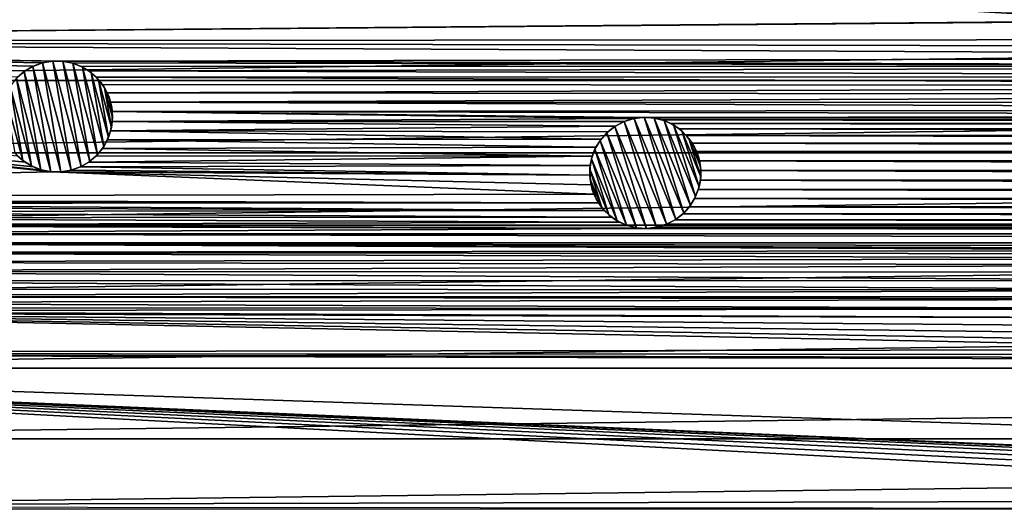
# Model space of a CAD drawing. Header units: metres. Extents: x -150 to 150, y -150 to 150.
# Tile 8 of 64: x -94 to -50, y -42 to -20. Entities that reach past the tile are written whole.
import ezdxf

# ---------------------------------------------------------------- set-up
doc = ezdxf.new("R2010")
doc.units = ezdxf.units.M
doc.layers.add('solid_P32600', color=7, linetype='CONTINUOUS')

msp = doc.modelspace()

# ---------------------------------------------------------------- linework, layer by layer
at = {"layer": 'solid_P32600'}
for points in [[(-43.656155, -20.425611), (-148.4729, -21.34824), (-149.320877, -14.257286)], [(-44.081715, -20.332146), (-43.656155, -20.425611), (-149.320877, -14.257286)], [(-129.488983, -19.837872, 5), (-128.944931, -23.112572, 5), (129.488983, -19.837872, 5)], [(-128.944931, -23.112572, 5), (128.944931, -23.112572, 5), (129.488983, -19.837872, 5)], [(-43.656155, -20.425611), (-43.220901, -20.445473), (-148.4729, -21.34824)], [(-2.164318, -21.250431), (-148.4729, -21.34824), (-43.220901, -20.445473)], [(-2.164318, -21.250431), (-2.349231, -21.644949), (-148.4729, -21.34824)], [(-92.5121, -27.220646), (-147.289536, -28.386127), (-148.4729, -21.34824)], [(-92.94104, -27.144142), (-92.5121, -27.220646), (-148.4729, -21.34824)], [(-93.350761, -26.99593), (-92.94104, -27.144142), (-148.4729, -21.34824)], [(-93.727661, -26.777334), (-93.350761, -26.99593), (-148.4729, -21.34824)], [(-94.061981, -26.497927), (-93.727661, -26.777334), (-148.4729, -21.34824)], [(-93.728157, -22.68228), (-94.061371, -22.963001), (-148.4729, -21.34824)], [(-93.356323, -22.467937), (-93.728157, -22.68228), (-148.4729, -21.34824)], [(-92.941261, -22.315346), (-93.356323, -22.467937), (-148.4729, -21.34824)], [(-92.505508, -22.23996), (-92.941261, -22.315346), (-148.4729, -21.34824)], [(-92.076324, -22.239674), (-92.505508, -22.23996), (-148.4729, -21.34824)], [(-2.460035, -22.059584), (-92.076324, -22.239674), (-148.4729, -21.34824)], [(-2.349231, -21.644949), (-2.460035, -22.059584), (-148.4729, -21.34824)], [(-2.460035, -22.059584), (-2.5, -22.5), (-92.076324, -22.239674)], [(-93.771065, -22.713039, -2.5), (-93.728157, -22.68228), (-93.381821, -22.480759, -2.5)], [(-92.564644, -27.215466, -2.5), (-93.771065, -22.713039, -2.5), (-93.381821, -22.480759, -2.5)], [(-93.381821, -22.480759, -2.5), (-93.728157, -22.68228), (-93.356323, -22.467937)], [(-93.381821, -22.480759, -2.5), (-93.356323, -22.467937), (-92.941261, -22.315346)], [(-93.381821, -22.480759, -2.5), (-92.941261, -22.315346), (-92.941261, -22.315346, -2.5)], [(-92.111404, -27.222002, -2.5), (-93.381821, -22.480759, -2.5), (-92.941261, -22.315346, -2.5)], [(-92.111404, -27.222002, -2.5), (-92.564644, -27.215466, -2.5), (-93.381821, -22.480759, -2.5)], [(-92.941261, -22.315346, -2.5), (-92.505508, -22.23996), (-92.47702, -22.238317, -2.5)], [(-92.941261, -22.315346, -2.5), (-92.47702, -22.238317, -2.5), (-91.647163, -27.144974, -2.5)], [(-92.941261, -22.315346, -2.5), (-92.941261, -22.315346), (-92.505508, -22.23996)], [(-92.111404, -27.222002, -2.5), (-92.941261, -22.315346, -2.5), (-91.647163, -27.144974, -2.5)], [(-92.47702, -22.238317, -2.5), (-92.505508, -22.23996), (-92.076324, -22.239674)], [(-92.47702, -22.238317, -2.5), (-92.076324, -22.239674), (-92.023781, -22.244854, -2.5)], [(-92.47702, -22.238317, -2.5), (-91.206604, -26.979561, -2.5), (-91.647163, -27.144974, -2.5)], [(-92.47702, -22.238317, -2.5), (-92.023781, -22.244854, -2.5), (-91.206604, -26.979561, -2.5)], [(-2.5, -22.5), (-91.647385, -22.316177), (-92.076324, -22.239674)], [(-92.023781, -22.244854, -2.5), (-92.076324, -22.239674), (-91.647385, -22.316177)], [(-92.023781, -22.244854, -2.5), (-91.647385, -22.316177), (-91.574524, -22.337337, -2.5)], [(-92.023781, -22.244854, -2.5), (-90.81736, -26.74728, -2.5), (-91.206604, -26.979561, -2.5)], [(-92.023781, -22.244854, -2.5), (-91.574524, -22.337337, -2.5), (-90.81736, -26.74728, -2.5)], [(-2.5, -22.5), (-91.237663, -22.46439), (-91.647385, -22.316177)], [(-91.574524, -22.337337, -2.5), (-91.647385, -22.316177), (-91.237663, -22.46439)], [(-91.574524, -22.337337, -2.5), (-91.237663, -22.46439), (-91.14386, -22.510809, -2.5)], [(-91.574524, -22.337337, -2.5), (-90.474533, -26.442562, -2.5), (-90.81736, -26.74728, -2.5)], [(-91.574524, -22.337337, -2.5), (-91.14386, -22.510809, -2.5), (-90.474533, -26.442562, -2.5)], [(-2.5, -22.5), (-90.860764, -22.682985), (-91.237663, -22.46439)], [(-91.14386, -22.510809, -2.5), (-91.237663, -22.46439), (-90.860764, -22.682985)], [(-91.14386, -22.510809, -2.5), (-90.860764, -22.682985), (-90.75914, -22.758402, -2.5)], [(-91.14386, -22.510809, -2.5), (-90.188309, -26.077, -2.5), (-90.474533, -26.442562, -2.5)], [(-91.14386, -22.510809, -2.5), (-90.75914, -22.758402, -2.5), (-90.188309, -26.077, -2.5)], [(-2.5, -22.5), (-2.460035, -22.940416), (-90.860764, -22.682985)], [(-93.444565, -26.949511, -2.5), (-94.400124, -23.38332, -2.5), (-94.113892, -23.017757, -2.5)], [(-94.113892, -23.017757, -2.5), (-94.061371, -22.963001), (-93.771065, -22.713039, -2.5)], [(-93.013901, -27.122982, -2.5), (-94.113892, -23.017757, -2.5), (-93.771065, -22.713039, -2.5)], [(-93.013901, -27.122982, -2.5), (-93.444565, -26.949511, -2.5), (-94.113892, -23.017757, -2.5)], [(-93.771065, -22.713039, -2.5), (-94.061371, -22.963001), (-93.728157, -22.68228)], [(-92.564644, -27.215466, -2.5), (-93.013901, -27.122982, -2.5), (-93.771065, -22.713039, -2.5)], [(-2.460035, -22.940416), (-90.526443, -22.962393), (-90.860764, -22.682985)], [(-90.75914, -22.758402, -2.5), (-90.860764, -22.682985), (-90.526443, -22.962393)], [(-90.75914, -22.758402, -2.5), (-90.526443, -22.962393), (-90.419739, -23.076666, -2.5)], [(-90.75914, -22.758402, -2.5), (-89.978928, -25.670216, -2.5), (-90.188309, -26.077, -2.5)], [(-90.75914, -22.758402, -2.5), (-90.419739, -23.076666, -2.5), (-89.978928, -25.670216, -2.5)], [(-2.460035, -22.940416), (-2.349231, -23.355051), (-90.526443, -22.962393)], [(-2.349231, -23.355051), (-90.24704, -23.296713), (-90.526443, -22.962393)], [(-90.419739, -23.076666, -2.5), (-90.526443, -22.962393), (-90.24704, -23.296713)], [(-128.944931, -23.112572, 5), (-128.318695, -26.368557, 5), (128.944931, -23.112572, 5)], [(-128.318695, -26.368557, 5), (128.318695, -26.368557, 5), (128.944931, -23.112572, 5)], [(-93.829285, -26.701918, -2.5), (-94.609505, -23.790104, -2.5), (-94.400124, -23.38332, -2.5)], [(-93.444565, -26.949511, -2.5), (-93.829285, -26.701918, -2.5), (-94.400124, -23.38332, -2.5)], [(-90.419739, -23.076666, -2.5), (-90.24704, -23.296713), (-90.150589, -23.445581, -2.5)], [(-90.419739, -23.076666, -2.5), (-89.844124, -25.224892, -2.5), (-89.978928, -25.670216, -2.5)], [(-90.419739, -23.076666, -2.5), (-90.150589, -23.445581, -2.5), (-89.844124, -25.224892, -2.5)], [(-2.349231, -23.355051), (-90.028442, -23.673615), (-90.24704, -23.296713)], [(-90.150589, -23.445581, -2.5), (-90.24704, -23.296713), (-90.028442, -23.673615)], [(-90.150589, -23.445581, -2.5), (-90.028442, -23.673615), (-89.949226, -23.865582, -2.5)], [(-90.150589, -23.445581, -2.5), (-89.795486, -24.770824, -2.5), (-89.844124, -25.224892, -2.5)], [(-90.150589, -23.445581, -2.5), (-89.949226, -23.865582, -2.5), (-89.795486, -24.770824, -2.5)], [(-2.349231, -23.355051), (-2.164318, -23.749569), (-90.028442, -23.673615)], [(-93.829285, -26.701918, -2.5), (-94.168686, -26.383654, -2.5), (-94.609505, -23.790104, -2.5)], [(-2.164318, -23.749569), (-89.880226, -24.083336), (-90.028442, -23.673615)], [(-89.949226, -23.865582, -2.5), (-90.028442, -23.673615), (-89.880226, -24.083336)], [(-89.949226, -23.865582, -2.5), (-89.880226, -24.083336), (-89.831108, -24.306414, -2.5)], [(-89.949226, -23.865582, -2.5), (-89.831108, -24.306414, -2.5), (-89.795486, -24.770824, -2.5)], [(-2.164318, -23.749569), (-1.915111, -24.10697), (-89.880226, -24.083336)], [(-1.606416, -24.414452), (-89.803726, -24.51227), (-89.880226, -24.083336)], [(-89.831108, -24.306414, -2.5), (-89.880226, -24.083336), (-89.803726, -24.51227)], [(-1.915111, -24.10697), (-1.606416, -24.414452), (-89.880226, -24.083336)], [(-89.831108, -24.306414, -2.5), (-89.803726, -24.51227), (-89.795486, -24.770824, -2.5)], [(-89.795486, -24.770824, -2.5), (-89.804581, -24.947973), (-89.844124, -25.224892, -2.5)], [(-66.360939, -24.824879), (-89.804581, -24.947973), (-89.803726, -24.51227)], [(-89.795486, -24.770824, -2.5), (-89.803726, -24.51227), (-89.804581, -24.947973)], [(-1.606416, -24.414452), (-1.25, -24.665064), (-89.803726, -24.51227)], [(-65.935463, -24.768574), (-66.360939, -24.824879), (-89.803726, -24.51227)], [(-1.25, -24.665064), (-65.935463, -24.768574), (-89.803726, -24.51227)], [(-66.332909, -24.819532, -2.5), (-66.360939, -24.824879), (-65.935463, -24.768574)], [(-66.332909, -24.819532, -2.5), (-65.935463, -24.768574), (-65.88269, -24.766853, -2.5)], [(-66.332909, -24.819532, -2.5), (-65.88269, -24.766853, -2.5), (-64.454506, -29.354391, -2.5)], [(-1.25, -24.665064), (-0.854756, -24.848423), (-65.935463, -24.768574)], [(-65.88269, -24.766853, -2.5), (-65.935463, -24.768574), (-65.500214, -24.788437)], [(-0.854756, -24.848423), (-65.500214, -24.788437), (-65.935463, -24.768574)], [(-65.88269, -24.766853, -2.5), (-65.500214, -24.788437), (-65.425217, -24.799906, -2.5)], [(-65.88269, -24.766853, -2.5), (-64.098907, -29.07329, -2.5), (-64.454506, -29.354391, -2.5)], [(-65.88269, -24.766853, -2.5), (-65.425217, -24.799906, -2.5), (-64.098907, -29.07329, -2.5)], [(-0.854756, -24.848423), (-65.074654, -24.881903), (-65.500214, -24.788437)], [(-65.425217, -24.799906, -2.5), (-65.500214, -24.788437), (-65.074654, -24.881903)], [(-65.425217, -24.799906, -2.5), (-65.074654, -24.881903), (-64.975594, -24.91568, -2.5)], [(-65.425217, -24.799906, -2.5), (-63.798794, -28.726433, -2.5), (-64.098907, -29.07329, -2.5)], [(-65.425217, -24.799906, -2.5), (-64.975594, -24.91568, -2.5), (-63.798794, -28.726433, -2.5)], [(-89.844124, -25.224892, -2.5), (-89.879395, -25.377207), (-89.978928, -25.670216, -2.5)], [(-67.174721, -25.161959), (-89.879395, -25.377207), (-89.804581, -24.947973)], [(-89.844124, -25.224892, -2.5), (-89.804581, -24.947973), (-89.879395, -25.377207)], [(-67.174721, -25.161959), (-67.515388, -25.423), (-89.879395, -25.377207)], [(-66.360939, -24.824879), (-66.783127, -24.956495), (-89.804581, -24.947973)], [(-66.783127, -24.956495), (-67.174721, -25.161959), (-89.804581, -24.947973)], [(-67.553925, -25.459099, -2.5), (-67.515388, -25.423), (-67.198326, -25.177998, -2.5)], [(-65.770142, -29.765535, -2.5), (-67.553925, -25.459099, -2.5), (-67.198326, -25.177998, -2.5)], [(-67.198326, -25.177998, -2.5), (-67.515388, -25.423), (-67.174721, -25.161959)], [(-67.198326, -25.177998, -2.5), (-67.174721, -25.161959), (-66.783127, -24.956495)], [(-67.198326, -25.177998, -2.5), (-66.783127, -24.956495), (-66.783127, -24.956495, -2.5)], [(-65.319923, -29.712858, -2.5), (-67.198326, -25.177998, -2.5), (-66.783127, -24.956495, -2.5)], [(-65.319923, -29.712858, -2.5), (-65.770142, -29.765535, -2.5), (-67.198326, -25.177998, -2.5)], [(-66.783127, -24.956495, -2.5), (-66.360939, -24.824879), (-66.332909, -24.819532, -2.5)], [(-66.783127, -24.956495, -2.5), (-66.332909, -24.819532, -2.5), (-64.869705, -29.575893, -2.5)], [(-66.783127, -24.956495, -2.5), (-66.783127, -24.956495), (-66.360939, -24.824879)], [(-65.319923, -29.712858, -2.5), (-66.783127, -24.956495, -2.5), (-64.869705, -29.575893, -2.5)], [(-66.332909, -24.819532, -2.5), (-64.454506, -29.354391, -2.5), (-64.869705, -29.575893, -2.5)], [(-0.854756, -24.848423), (-0.43412, -24.962019), (-65.074654, -24.881903)], [(0, -24.99914), (-64.67244, -25.049431), (-65.074654, -24.881903)], [(-64.975594, -24.91568, -2.5), (-65.074654, -24.881903), (-64.67244, -25.049431)], [(-0.43412, -24.962019), (0, -24.99914), (-65.074654, -24.881903)], [(-64.975594, -24.91568, -2.5), (-64.67244, -25.049431), (-64.561844, -25.110939, -2.5)], [(-64.975594, -24.91568, -2.5), (-63.562729, -28.326635, -2.5), (-63.798794, -28.726433, -2.5)], [(-64.975594, -24.91568, -2.5), (-64.561844, -25.110939, -2.5), (-63.562729, -28.326635, -2.5)], [(0, -24.99914), (64.67244, -25.049431), (-64.67244, -25.049431)], [(64.304512, -25.282812), (-64.304512, -25.282812), (-64.67244, -25.049431)], [(-64.561844, -25.110939, -2.5), (-64.67244, -25.049431), (-64.304512, -25.282812)], [(64.67244, -25.049431), (64.304512, -25.282812), (-64.67244, -25.049431)], [(-64.561844, -25.110939, -2.5), (-64.304512, -25.282812), (-64.183807, -25.382179, -2.5)], [(-64.561844, -25.110939, -2.5), (-63.408234, -27.896002, -2.5), (-63.562729, -28.326635, -2.5)], [(-64.561844, -25.110939, -2.5), (-64.183807, -25.382179, -2.5), (-63.408234, -27.896002, -2.5)], [(-89.978928, -25.670216, -2.5), (-90.029221, -25.786341), (-90.188309, -26.077, -2.5)], [(-67.80912, -25.744816), (-90.029221, -25.786341), (-89.879395, -25.377207)], [(-89.978928, -25.670216, -2.5), (-89.879395, -25.377207), (-90.029221, -25.786341)], [(-67.515388, -25.423), (-67.80912, -25.744816), (-89.879395, -25.377207)], [(-67.854042, -25.805958, -2.5), (-67.80912, -25.744816), (-67.553925, -25.459099, -2.5)], [(-66.227615, -29.732485, -2.5), (-67.854042, -25.805958, -2.5), (-67.553925, -25.459099, -2.5)], [(-67.553925, -25.459099, -2.5), (-67.80912, -25.744816), (-67.515388, -25.423)], [(-65.770142, -29.765535, -2.5), (-66.227615, -29.732485, -2.5), (-67.553925, -25.459099, -2.5)], [(63.98386, -25.577801), (-63.98386, -25.577801), (-64.304512, -25.282812)], [(-64.183807, -25.382179, -2.5), (-64.304512, -25.282812), (-63.98386, -25.577801)], [(64.304512, -25.282812), (63.98386, -25.577801), (-64.304512, -25.282812)], [(-64.183807, -25.382179, -2.5), (-63.98386, -25.577801), (-63.868801, -25.712807, -2.5)], [(-64.183807, -25.382179, -2.5), (-63.332714, -27.436893, -2.5), (-63.408234, -27.896002, -2.5)], [(-64.183807, -25.382179, -2.5), (-63.868801, -25.712807, -2.5), (-63.332714, -27.436893, -2.5)], [(63.717937, -25.922945), (-63.717937, -25.922945), (-63.98386, -25.577801)], [(-63.868801, -25.712807, -2.5), (-63.98386, -25.577801), (-63.717937, -25.922945)], [(63.98386, -25.577801), (63.717937, -25.922945), (-63.98386, -25.577801)], [(-90.188309, -26.077, -2.5), (-90.24633, -26.164101), (-90.474533, -26.442562, -2.5)], [(-68.043945, -26.111822), (-90.24633, -26.164101), (-90.029221, -25.786341)], [(-90.188309, -26.077, -2.5), (-90.029221, -25.786341), (-90.24633, -26.164101)], [(-68.043945, -26.111822), (-68.209885, -26.514688), (-90.24633, -26.164101)], [(-67.80912, -25.744816), (-68.043945, -26.111822), (-90.029221, -25.786341)], [(-68.090103, -26.205753, -2.5), (-68.209885, -26.514688), (-68.043945, -26.111822)], [(-68.090103, -26.205753, -2.5), (-68.043945, -26.111822), (-67.854042, -25.805958, -2.5)], [(-66.677238, -29.616709, -2.5), (-68.090103, -26.205753, -2.5), (-67.854042, -25.805958, -2.5)], [(-67.854042, -25.805958, -2.5), (-68.043945, -26.111822), (-67.80912, -25.744816)], [(-66.227615, -29.732485, -2.5), (-66.677238, -29.616709, -2.5), (-67.854042, -25.805958, -2.5)], [(-63.868801, -25.712807, -2.5), (-63.717937, -25.922945), (-63.614342, -26.102932, -2.5)], [(-63.868801, -25.712807, -2.5), (-63.343761, -26.980362, -2.5), (-63.332714, -27.436893, -2.5)], [(-63.868801, -25.712807, -2.5), (-63.614342, -26.102932, -2.5), (-63.343761, -26.980362, -2.5)], [(63.517513, -26.309816), (-63.517513, -26.309816), (-63.717937, -25.922945)], [(-63.614342, -26.102932, -2.5), (-63.717937, -25.922945), (-63.517513, -26.309816)], [(63.717937, -25.922945), (63.517513, -26.309816), (-63.717937, -25.922945)], [(-63.614342, -26.102932, -2.5), (-63.517513, -26.309816), (-63.439693, -26.524574, -2.5)], [(-63.614342, -26.102932, -2.5), (-63.439693, -26.524574, -2.5), (-63.343761, -26.980362, -2.5)], [(-128.318695, -26.368557, 5), (-127.609207, -29.611324, 5), (128.318695, -26.368557, 5)], [(-127.609207, -29.611324, 5), (127.609207, -29.611324, 5), (128.318695, -26.368557, 5)], [(-93.829285, -26.701918, -2.5), (-94.061981, -26.497927), (-94.168686, -26.383654, -2.5)], [(-93.829285, -26.701918, -2.5), (-93.727661, -26.777334), (-94.061981, -26.497927)], [(-68.209885, -26.514688), (-90.860275, -26.77804), (-90.527054, -26.497318)], [(-90.81736, -26.74728, -2.5), (-90.527054, -26.497318), (-90.860275, -26.77804)], [(-68.209885, -26.514688), (-68.305031, -26.939878), (-90.860275, -26.77804)], [(-90.474533, -26.442562, -2.5), (-90.527054, -26.497318), (-90.81736, -26.74728, -2.5)], [(-68.209885, -26.514688), (-90.527054, -26.497318), (-90.24633, -26.164101)], [(-90.474533, -26.442562, -2.5), (-90.24633, -26.164101), (-90.527054, -26.497318)], [(-68.244598, -26.636387, -2.5), (-68.305031, -26.939878), (-68.209885, -26.514688)], [(-68.244598, -26.636387, -2.5), (-68.209885, -26.514688), (-68.090103, -26.205753, -2.5)], [(-67.090988, -29.42145, -2.5), (-68.244598, -26.636387, -2.5), (-68.090103, -26.205753, -2.5)], [(-66.677238, -29.616709, -2.5), (-67.090988, -29.42145, -2.5), (-68.090103, -26.205753, -2.5)], [(63.385677, -26.725096), (-63.385677, -26.725096), (-63.517513, -26.309816)], [(-63.439693, -26.524574, -2.5), (-63.517513, -26.309816), (-63.385677, -26.725096)], [(63.517513, -26.309816), (63.385677, -26.725096), (-63.517513, -26.309816)], [(-63.439693, -26.524574, -2.5), (-63.385677, -26.725096), (-63.343761, -26.980362, -2.5)], [(-93.444565, -26.949511, -2.5), (-93.727661, -26.777334), (-93.829285, -26.701918, -2.5)], [(-93.444565, -26.949511, -2.5), (-93.350761, -26.99593), (-93.727661, -26.777334)], [(-93.013901, -27.122982, -2.5), (-93.350761, -26.99593), (-93.444565, -26.949511, -2.5)], [(-93.013901, -27.122982, -2.5), (-92.94104, -27.144142), (-93.350761, -26.99593)], [(-91.206604, -26.979561, -2.5), (-91.232101, -26.992382), (-91.647163, -27.144974)], [(-91.206604, -26.979561, -2.5), (-91.647163, -27.144974), (-91.647163, -27.144974, -2.5)], [(-68.323174, -27.375206), (-91.647163, -27.144974), (-91.232101, -26.992382)], [(-68.305031, -26.939878), (-91.232101, -26.992382), (-90.860275, -26.77804)], [(-91.206604, -26.979561, -2.5), (-90.860275, -26.77804), (-91.232101, -26.992382)], [(-68.305031, -26.939878), (-68.323174, -27.375206), (-91.232101, -26.992382)], [(-90.81736, -26.74728, -2.5), (-90.860275, -26.77804), (-91.206604, -26.979561, -2.5)], [(-68.320122, -27.095495, -2.5), (-68.323174, -27.375206), (-68.305031, -26.939878)], [(-68.320122, -27.095495, -2.5), (-68.305031, -26.939878), (-68.244598, -26.636387, -2.5)], [(-67.469025, -29.150211, -2.5), (-68.320122, -27.095495, -2.5), (-68.244598, -26.636387, -2.5)], [(-67.090988, -29.42145, -2.5), (-67.469025, -29.150211, -2.5), (-68.244598, -26.636387, -2.5)], [(63.329655, -27.157185), (-63.329655, -27.157185), (-63.385677, -26.725096)], [(-63.343761, -26.980362, -2.5), (-63.385677, -26.725096), (-63.329655, -27.157185)], [(63.385677, -26.725096), (63.329655, -27.157185), (-63.385677, -26.725096)], [(-63.343761, -26.980362, -2.5), (-63.329655, -27.157185), (-63.332714, -27.436893, -2.5)], [(-68.135323, -28.222574), (-147.289536, -28.386127), (-92.5121, -27.220646)], [(-92.564644, -27.215466, -2.5), (-92.94104, -27.144142), (-93.013901, -27.122982, -2.5)], [(-92.564644, -27.215466, -2.5), (-92.5121, -27.220646), (-92.94104, -27.144142)], [(-92.111404, -27.222002, -2.5), (-92.5121, -27.220646), (-92.564644, -27.215466, -2.5)], [(-68.323174, -27.375206), (-92.5121, -27.220646), (-92.082916, -27.22036)], [(-92.111404, -27.222002, -2.5), (-92.082916, -27.22036), (-92.5121, -27.220646)], [(-68.267159, -27.807293), (-68.135323, -28.222574), (-92.5121, -27.220646)], [(-68.323174, -27.375206), (-68.267159, -27.807293), (-92.5121, -27.220646)], [(-92.111404, -27.222002, -2.5), (-91.647163, -27.144974, -2.5), (-92.082916, -27.22036)], [(-68.323174, -27.375206), (-92.082916, -27.22036), (-91.647163, -27.144974)], [(-91.647163, -27.144974, -2.5), (-91.647163, -27.144974), (-92.082916, -27.22036)], [(-68.309067, -27.552027, -2.5), (-68.323174, -27.375206), (-68.320122, -27.095495, -2.5)], [(-68.309067, -27.552027, -2.5), (-68.267159, -27.807293), (-68.323174, -27.375206)], [(-67.784035, -28.819582, -2.5), (-68.309067, -27.552027, -2.5), (-68.320122, -27.095495, -2.5)], [(-67.469025, -29.150211, -2.5), (-67.784035, -28.819582, -2.5), (-68.320122, -27.095495, -2.5)], [(-63.332714, -27.436893, -2.5), (-63.347805, -27.59251), (-63.408234, -27.896002, -2.5)], [(63.347805, -27.59251), (-63.347805, -27.59251), (-63.329655, -27.157185)], [(-63.332714, -27.436893, -2.5), (-63.329655, -27.157185), (-63.347805, -27.59251)], [(63.329655, -27.157185), (63.347805, -27.59251), (-63.329655, -27.157185)], [(-68.213142, -28.007816, -2.5), (-68.267159, -27.807293), (-68.309067, -27.552027, -2.5)], [(-68.03849, -28.429459, -2.5), (-68.213142, -28.007816, -2.5), (-68.309067, -27.552027, -2.5)], [(-67.784035, -28.819582, -2.5), (-68.03849, -28.429459, -2.5), (-68.309067, -27.552027, -2.5)], [(-68.213142, -28.007816, -2.5), (-68.135323, -28.222574), (-68.267159, -27.807293)], [(-63.408234, -27.896002, -2.5), (-63.442947, -28.0177), (-63.562729, -28.326635, -2.5)], [(63.442947, -28.0177), (-63.442947, -28.0177), (-63.347805, -27.59251)], [(-63.408234, -27.896002, -2.5), (-63.347805, -27.59251), (-63.442947, -28.0177)], [(63.347805, -27.59251), (63.442947, -28.0177), (-63.347805, -27.59251)], [(-68.135323, -28.222574), (-67.934898, -28.609444), (-147.289536, -28.386127)], [(-68.03849, -28.429459, -2.5), (-68.135323, -28.222574), (-68.213142, -28.007816, -2.5)], [(-68.03849, -28.429459, -2.5), (-67.934898, -28.609444), (-68.135323, -28.222574)], [(-63.562729, -28.326635, -2.5), (-63.608891, -28.420567), (-63.798794, -28.726433, -2.5)], [(63.608891, -28.420567), (-63.608891, -28.420567), (-63.442947, -28.0177)], [(-63.562729, -28.326635, -2.5), (-63.442947, -28.0177), (-63.608891, -28.420567)], [(63.442947, -28.0177), (63.608891, -28.420567), (-63.442947, -28.0177)], [(-67.934898, -28.609444), (-115.693207, -28.567799), (-147.289536, -28.386127)], [(-67.934898, -28.609444), (-115.264275, -28.644302), (-115.693207, -28.567799)], [(-67.934898, -28.609444), (-67.668976, -28.954588), (-115.264275, -28.644302)], [(-67.668976, -28.954588), (-114.854553, -28.792517), (-115.264275, -28.644302)], [(-67.784035, -28.819582, -2.5), (-67.934898, -28.609444), (-68.03849, -28.429459, -2.5)], [(-67.784035, -28.819582, -2.5), (-67.668976, -28.954588), (-67.934898, -28.609444)], [(64.137444, -29.109388), (-64.137444, -29.109388), (-63.843716, -28.787575)], [(-64.098907, -29.07329, -2.5), (-63.843716, -28.787575), (-64.137444, -29.109388)], [(-63.798794, -28.726433, -2.5), (-63.843716, -28.787575), (-64.098907, -29.07329, -2.5)], [(63.843716, -28.787575), (-63.843716, -28.787575), (-63.608891, -28.420567)], [(-63.798794, -28.726433, -2.5), (-63.608891, -28.420567), (-63.843716, -28.787575)], [(63.843716, -28.787575), (64.137444, -29.109388), (-63.843716, -28.787575)], [(63.608891, -28.420567), (63.843716, -28.787575), (-63.608891, -28.420567)], [(-67.668976, -28.954588), (-114.477654, -29.01111), (-114.854553, -28.792517)], [(-67.668976, -28.954588), (-67.34832, -29.249578), (-114.477654, -29.01111)], [(-67.34832, -29.249578), (-114.143333, -29.290518), (-114.477654, -29.01111)], [(-67.469025, -29.150211, -2.5), (-67.668976, -28.954588), (-67.784035, -28.819582, -2.5)], [(-67.469025, -29.150211, -2.5), (-67.34832, -29.249578), (-67.668976, -28.954588)], [(-67.090988, -29.42145, -2.5), (-67.34832, -29.249578), (-67.469025, -29.150211, -2.5)], [(64.478111, -29.37043), (-64.478111, -29.37043), (-64.137444, -29.109388)], [(-64.454506, -29.354391, -2.5), (-64.137444, -29.109388), (-64.478111, -29.37043)], [(-64.098907, -29.07329, -2.5), (-64.137444, -29.109388), (-64.454506, -29.354391, -2.5)], [(64.137444, -29.109388), (64.478111, -29.37043), (-64.137444, -29.109388)], [(-127.609207, -29.611324, 5), (-126.817566, -32.83675, 5), (127.609207, -29.611324, 5)], [(-126.817566, -32.83675, 5), (126.817566, -32.83675, 5), (127.609207, -29.611324, 5)], [(-67.34832, -29.249578), (-66.980392, -29.482958), (-114.143333, -29.290518)], [(-66.980392, -29.482958), (-113.863922, -29.624838), (-114.143333, -29.290518)], [(-66.980392, -29.482958), (-66.578178, -29.650486), (-113.863922, -29.624838)], [(-65.717369, -29.763815), (-113.645332, -30.00174), (-113.863922, -29.624838)], [(-66.152618, -29.743954), (-65.717369, -29.763815), (-113.863922, -29.624838)], [(-66.578178, -29.650486), (-66.152618, -29.743954), (-113.863922, -29.624838)], [(-67.090988, -29.42145, -2.5), (-66.980392, -29.482958), (-67.34832, -29.249578)], [(-66.677238, -29.616709, -2.5), (-66.980392, -29.482958), (-67.090988, -29.42145, -2.5)], [(-66.677238, -29.616709, -2.5), (-66.578178, -29.650486), (-66.980392, -29.482958)], [(-66.227615, -29.732485, -2.5), (-66.578178, -29.650486), (-66.677238, -29.616709, -2.5)], [(-66.227615, -29.732485, -2.5), (-66.152618, -29.743954), (-66.578178, -29.650486)], [(-65.319923, -29.712858, -2.5), (-64.869705, -29.575893, -2.5), (-65.291893, -29.70751)], [(65.291893, -29.70751), (-65.291893, -29.70751), (-64.869705, -29.575893)], [(-64.869705, -29.575893, -2.5), (-64.869705, -29.575893), (-65.291893, -29.70751)], [(-64.454506, -29.354391, -2.5), (-64.478111, -29.37043), (-64.869705, -29.575893)], [(-64.454506, -29.354391, -2.5), (-64.869705, -29.575893), (-64.869705, -29.575893, -2.5)], [(64.869705, -29.575893), (-64.869705, -29.575893), (-64.478111, -29.37043)], [(64.869705, -29.575893), (65.291893, -29.70751), (-64.869705, -29.575893)], [(64.478111, -29.37043), (64.869705, -29.575893), (-64.478111, -29.37043)], [(-65.717369, -29.763815), (113.645332, -30.00174), (-113.645332, -30.00174)], [(113.497116, -30.411461), (-113.497116, -30.411461), (-113.645332, -30.00174)], [(113.645332, -30.00174), (113.497116, -30.411461), (-113.645332, -30.00174)], [(-65.770142, -29.765535, -2.5), (-66.152618, -29.743954), (-66.227615, -29.732485, -2.5)], [(-65.770142, -29.765535, -2.5), (-65.717369, -29.763815), (-66.152618, -29.743954)], [(-65.319923, -29.712858, -2.5), (-65.717369, -29.763815), (-65.770142, -29.765535, -2.5)], [(65.717369, -29.763815), (-65.717369, -29.763815), (-65.291893, -29.70751)], [(-65.319923, -29.712858, -2.5), (-65.291893, -29.70751), (-65.717369, -29.763815)], [(65.717369, -29.763815), (113.645332, -30.00174), (-65.717369, -29.763815)], [(65.291893, -29.70751), (65.717369, -29.763815), (-65.291893, -29.70751)], [(-33.810131, -30.749325), (-113.420616, -30.840397), (-113.497116, -30.411461)], [(33.381199, -30.672821), (-113.497116, -30.411461), (113.497116, -30.411461)], [(-33.381199, -30.672821), (-33.810131, -30.749325), (-113.497116, -30.411461)], [(33.381199, -30.672821), (-33.381199, -30.672821), (-113.497116, -30.411461)], [(-34.591393, -31.112379), (-113.421471, -31.2761), (-113.420616, -30.840397)], [(-33.810131, -30.749325), (-34.219852, -30.897539), (-113.420616, -30.840397)], [(-34.219852, -30.897539), (-34.591393, -31.112379), (-113.420616, -30.840397)], [(-34.931076, -31.39554), (-113.496284, -31.705334), (-113.421471, -31.2761)], [(-34.931076, -31.39554), (-35.214237, -31.735222), (-113.496284, -31.705334)], [(-34.591393, -31.112379), (-34.931076, -31.39554), (-113.421471, -31.2761)], [(-35.429077, -32.106762), (-113.646111, -32.114468), (-113.496284, -31.705334)], [(-35.214237, -31.735222), (-35.429077, -32.106762), (-113.496284, -31.705334)], [(-35.57729, -32.516483), (-113.86322, -32.492226), (-113.646111, -32.114468)], [(-35.429077, -32.106762), (-35.57729, -32.516483), (-113.646111, -32.114468)], [(-35.57729, -32.516483), (-114.143944, -32.825443), (-113.86322, -32.492226)], [(-35.57729, -32.516483), (-35.653793, -32.945419), (-114.143944, -32.825443)], [(-126.817566, -32.83675, 5), (-125.945274, -36.038628, 5), (126.817566, -32.83675, 5)], [(-125.945274, -36.038628, 5), (125.945274, -36.038628, 5), (126.817566, -32.83675, 5)], [(-35.652935, -33.381123), (-114.848984, -33.320507), (-114.477158, -33.106167)], [(-35.653793, -32.945419), (-114.477158, -33.106167), (-114.143944, -32.825443)], [(-35.653793, -32.945419), (-35.652935, -33.381123), (-114.477158, -33.106167)], [(-34.597248, -35.211189), (-145.771255, -35.365265), (-116.12899, -33.548771)], [(-35.578121, -33.810356), (-116.12899, -33.548771), (-115.699806, -33.548485)], [(-34.930466, -34.930466), (-34.597248, -35.211189), (-116.12899, -33.548771)], [(-35.211189, -34.597248), (-34.930466, -34.930466), (-116.12899, -33.548771)], [(-35.428299, -34.21949), (-35.211189, -34.597248), (-116.12899, -33.548771)], [(-35.578121, -33.810356), (-35.428299, -34.21949), (-116.12899, -33.548771)], [(-35.578121, -33.810356), (-115.699806, -33.548485), (-115.264053, -33.473099)], [(-35.652935, -33.381123), (-115.264053, -33.473099), (-114.848984, -33.320507)], [(-35.652935, -33.381123), (-35.578121, -33.810356), (-115.264053, -33.473099)], [(-34.597248, -35.211189), (-34.21949, -35.428299), (-145.771255, -35.365265)], [(-20.052088, -41.981644), (-143.92424, -42.258408), (-145.771255, -35.365265)], [(-19.791046, -41.640976), (-20.052088, -41.981644), (-145.771255, -35.365265)], [(-19.469233, -41.347248), (-19.791046, -41.640976), (-145.771255, -35.365265)], [(-19.102224, -41.112423), (-19.469233, -41.347248), (-145.771255, -35.365265)], [(-18.699358, -40.94648), (-19.102224, -41.112423), (-145.771255, -35.365265)], [(-18.274168, -40.851337), (-18.699358, -40.94648), (-145.771255, -35.365265)], [(-17.838842, -40.833191), (-18.274168, -40.851337), (-145.771255, -35.365265)], [(17.838842, -40.833191), (-17.838842, -40.833191), (-145.771255, -35.365265)], [(-33.810356, -35.578121), (-33.381123, -35.652935), (-145.771255, -35.365265)], [(17.838842, -40.833191), (-145.771255, -35.365265), (-33.381123, -35.652935)], [(-34.21949, -35.428299), (-33.810356, -35.578121), (-145.771255, -35.365265)], [(-125.945274, -36.038628, 5), (-124.992691, -39.214821, 5), (125.945274, -36.038628, 5)], [(-124.992691, -39.214821, 5), (124.992691, -39.214821, 5), (125.945274, -36.038628, 5)], [(-124.992691, -39.214821, 5), (-123.958557, -42.369938, 5), (124.992691, -39.214821, 5)], [(-123.958557, -42.369938, 5), (123.958557, -42.369938, 5), (124.992691, -39.214821, 5)], [(-20.052088, -41.981644), (-20.257551, -42.373241), (-143.92424, -42.258408)]]:
    msp.add_3dface(points, dxfattribs=at)

doc.saveas('drawing.dxf')
